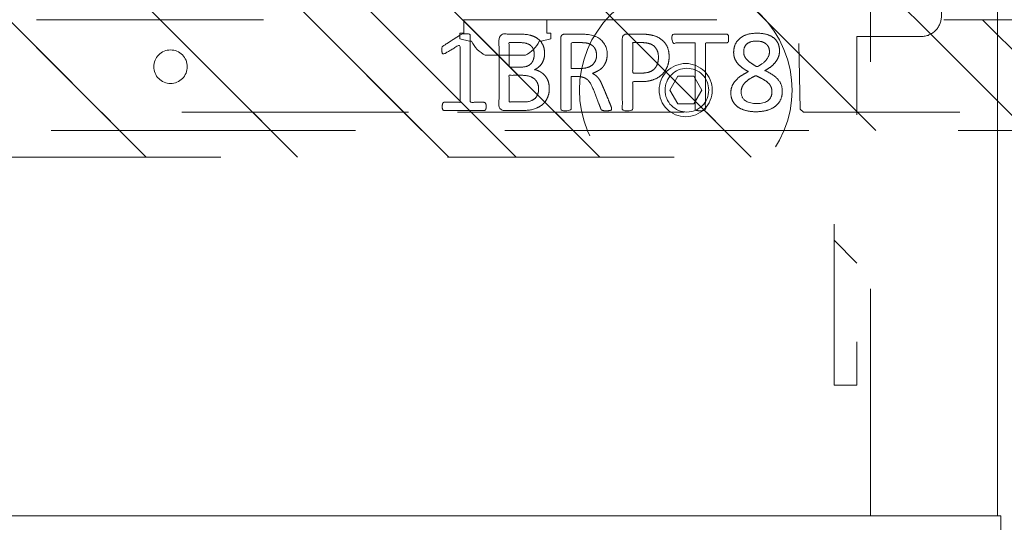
# Model space of a CAD drawing. Header units: inches. Extents: x -467 to -292, y -214 to 28.
# Tile 5 of 81: x -388.69 to -382.9, y -49.31 to -46.36. Entities that reach past the tile are written whole.
import ezdxf

# ---------------------------------------------------------------- set-up
doc = ezdxf.new("R2010")
doc.units = ezdxf.units.IN
doc.header["$LTSCALE"] = 32
doc.header["$MEASUREMENT"] = 0
doc.linetypes.add('Dash Style-1', pattern=[0.083328, 0.041656, -0.041672])
for name, color, linetype, lineweight in [('DashLine', 7, 'Dash Style-1', 13), ('DashLineFill', 7, 'Dash Style-1', 13), ('Drawing', 7, 'Continuous', 18), ('Metal-Black', 7, 'Continuous', 18), ('None', 7, 'Continuous', 18), ('Plastic-BracketCover', 7, 'Continuous', 13), ('SolidLine', 7, 'Continuous', 15), ('WasteShelf_H', 7, 'Continuous', 18), ('Wood_1-H', 7, 'Continuous', 13)]:
    doc.layers.add(name, color=color, linetype=linetype, lineweight=lineweight)
doc.layers.add('Metal-Leg', color=7, linetype='Continuous', lineweight=18, true_color=0x4c4c4c)
pattern_1 = [(45, (0, 0), (-1.613, 1.9357), []), (45, (-1.0608, 1.0608), (-0.472346, 0.41676), [])]

# ---------------------------------------------------------------- blocks, each defined once
blk = doc.blocks.new('1BP8DW-Leveler (2D)')
at = {"layer": 'DashLine', "flags": 128}
for points in [[(0.625, 0), (0.622, -0.0613), (0.613, -0.1219), (0.5981, -0.1814), (0.5774, -0.2392), (0.5512, -0.2946), (0.5197, -0.3472), (0.4831, -0.3965), (0.4419, -0.4419), (0.3965, -0.4831), (0.3472, -0.5197), (0.2946, -0.5512), (0.2392, -0.5774), (0.1814, -0.5981), (0.1219, -0.613), (0.0613, -0.622), (0, -0.625), (-0.0613, -0.622), (-0.1219, -0.613), (-0.1814, -0.5981), (-0.2392, -0.5774), (-0.2946, -0.5512), (-0.3472, -0.5197), (-0.3965, -0.4831), (-0.4419, -0.4419), (-0.4831, -0.3965), (-0.5197, -0.3472), (-0.5512, -0.2946), (-0.5774, -0.2392), (-0.5981, -0.1814), (-0.613, -0.1219), (-0.622, -0.0613), (-0.625, 0), (-0.622, 0.0613), (-0.613, 0.1219), (-0.5981, 0.1814), (-0.5774, 0.2392), (-0.5512, 0.2946), (-0.5197, 0.3472), (-0.4831, 0.3965), (-0.4419, 0.4419), (-0.3965, 0.4831), (-0.3472, 0.5197), (-0.2946, 0.5512), (-0.2392, 0.5774), (-0.1814, 0.5981), (-0.1219, 0.613), (-0.0613, 0.622), (0, 0.625), (0.0613, 0.622), (0.1219, 0.613), (0.1814, 0.5981), (0.2392, 0.5774), (0.2946, 0.5512), (0.3472, 0.5197), (0.3965, 0.4831), (0.4419, 0.4419), (0.4831, 0.3965), (0.5197, 0.3472), (0.5512, 0.2946), (0.5774, 0.2392), (0.5981, 0.1814), (0.613, 0.1219), (0.622, 0.0613)], [(0, 0.1562), (0.0153, 0.1555), (0.0305, 0.1532), (0.0454, 0.1495), (0.0598, 0.1444), (0.0737, 0.1378), (0.0868, 0.1299), (0.0991, 0.1208), (0.1105, 0.1105), (0.1208, 0.0991), (0.1299, 0.0868), (0.1378, 0.0737), (0.1444, 0.0598), (0.1495, 0.0454), (0.1532, 0.0305), (0.1555, 0.0153), (0.1562, 0), (0.1555, -0.0153), (0.1532, -0.0305), (0.1495, -0.0454), (0.1444, -0.0598), (0.1378, -0.0737), (0.1299, -0.0868), (0.1208, -0.0991), (0.1105, -0.1105), (0.0991, -0.1208), (0.0868, -0.1299), (0.0737, -0.1378), (0.0598, -0.1444), (0.0454, -0.1495), (0.0305, -0.1532), (0.0153, -0.1555), (0, -0.1562), (-0.0153, -0.1555), (-0.0305, -0.1532), (-0.0454, -0.1495), (-0.0598, -0.1444), (-0.0737, -0.1378), (-0.0868, -0.1299), (-0.0991, -0.1208), (-0.1105, -0.1105), (-0.1208, -0.0991), (-0.1299, -0.0868), (-0.1378, -0.0737), (-0.1444, -0.0598), (-0.1495, -0.0454), (-0.1532, -0.0305), (-0.1555, -0.0153), (-0.1562, 0), (-0.1555, 0.0153), (-0.1532, 0.0305), (-0.1495, 0.0454), (-0.1444, 0.0598), (-0.1378, 0.0737), (-0.1299, 0.0868), (-0.1208, 0.0991), (-0.1105, 0.1105), (-0.0991, 0.1208), (-0.0868, 0.1299), (-0.0737, 0.1378), (-0.0598, 0.1444), (-0.0454, 0.1495), (-0.0305, 0.1532), (-0.0153, 0.1555)], [(0, 0.0937), (-0.0812, 0.0469), (-0.0812, -0.0469), (0, -0.0938), (0.0812, -0.0469), (0.0812, 0.0469)]]:
    blk.add_lwpolyline(points, close=True, dxfattribs=at)
blk = doc.blocks.new('1BRPX5-Util_Bkt_Sm-F (2D)')
at = {"layer": 'DashLineFill', "linetype": 'Continuous', "lineweight": 13}
h = blk.add_hatch(dxfattribs=at)
h.set_pattern_fill('Steel', color=253, style=0, pattern_type=2)
h.set_pattern_definition(pattern_1)
edge = h.paths.add_edge_path()
edge.add_line((-4.4685, 4.4134), (-3.1299, 4.4134))
edge.add_line((-3.1299, 4.4134), (-3.1299, -1.8543))
edge.add_line((-3.1299, -1.8543), (-4.4685, -1.8543))
edge.add_line((-4.4685, -1.8543), (-4.4685, -1.9882))
edge.add_line((-4.4685, -1.9882), (-2.4213, -1.9882))
edge.add_line((-2.4213, -1.9882), (-2.4213, -2.3661))
edge.add_arc((-2.3031, -2.3661), 0.1181, 180, 270)
edge.add_line((-2.3031, -2.4843), (2.3031, -2.4843))
edge.add_arc((2.3031, -2.3661), 0.1181, 270, 360)
edge.add_line((2.4213, -2.3661), (2.4213, -1.9882))
edge.add_line((2.4213, -1.9882), (4.4685, -1.9882))
edge.add_line((4.4685, -1.9882), (4.4685, -1.8543))
edge.add_line((4.4685, -1.8543), (3.1299, -1.8543))
edge.add_line((3.1299, -1.8543), (3.1299, 4.4134))
edge.add_line((3.1299, 4.4134), (4.4685, 4.4134))
edge.add_line((4.4685, 4.4134), (4.4685, 4.5472))
edge.add_line((4.4685, 4.5472), (2.4213, 4.5472))
edge.add_line((2.4213, 4.5472), (2.4213, 4.9252))
edge.add_arc((2.3031, 4.9252), 0.1181, 0, 90)
edge.add_line((2.3031, 5.0433), (-2.3031, 5.0433))
edge.add_arc((-2.3031, 4.9252), 0.1181, 90, 180)
edge.add_line((-2.4213, 4.9252), (-2.4213, 4.5472))
edge.add_line((-2.4213, 4.5472), (-4.4685, 4.5472))
edge.add_line((-4.4685, 4.5472), (-4.4685, 4.4134))
at = {"layer": 'DashLineFill', "flags": 128}
blk.add_lwpolyline([(-4.4685, 4.4134), (-3.1299, 4.4134), (-3.1299, -1.8543), (-4.4685, -1.8543), (-4.4685, -1.9882), (-2.4213, -1.9882), (-2.4213, -2.3661, 0.414214), (-2.3031, -2.4843), (2.3031, -2.4843, 0.414214), (2.4213, -2.3661), (2.4213, -1.9882), (4.4685, -1.9882), (4.4685, -1.8543), (3.1299, -1.8543), (3.1299, 4.4134), (4.4685, 4.4134), (4.4685, 4.5472), (2.4213, 4.5472), (2.4213, 4.9252, 0.414214), (2.3031, 5.0433), (-2.3031, 5.0433, 0.414214), (-2.4213, 4.9252), (-2.4213, 4.5472), (-4.4685, 4.5472)], format="xyb", close=True, dxfattribs=at)
at = {"layer": 'SolidLine', "flags": 128}
blk.add_lwpolyline([(-2.7362, -0.8597), (-2.7236, -0.8603), (-2.7112, -0.8622), (-2.6989, -0.8652), (-2.687, -0.8695), (-2.6756, -0.8749), (-2.6648, -0.8813), (-2.6547, -0.8889), (-2.6454, -0.8973), (-2.6369, -0.9067), (-2.6294, -0.9168), (-2.6229, -0.9276), (-2.6175, -0.939), (-2.6133, -0.9509), (-2.6102, -0.9631), (-2.6083, -0.9756), (-2.6077, -0.9882), (-2.6083, -1.0008), (-2.6102, -1.0133), (-2.6133, -1.0255), (-2.6175, -1.0374), (-2.6229, -1.0488), (-2.6294, -1.0596), (-2.6369, -1.0697), (-2.6454, -1.0791), (-2.6547, -1.0875), (-2.6648, -1.095), (-2.6756, -1.1015), (-2.687, -1.1069), (-2.6989, -1.1112), (-2.7112, -1.1142), (-2.7236, -1.1161), (-2.7362, -1.1167), (-2.7488, -1.1161), (-2.7613, -1.1142), (-2.7735, -1.1112), (-2.7854, -1.1069), (-2.7968, -1.1015), (-2.8076, -1.095), (-2.8177, -1.0875), (-2.8271, -1.0791), (-2.8356, -1.0697), (-2.8431, -1.0596), (-2.8495, -1.0488), (-2.8549, -1.0374), (-2.8592, -1.0255), (-2.8623, -1.0133), (-2.8641, -1.0008), (-2.8647, -0.9882), (-2.8641, -0.9756), (-2.8623, -0.9631), (-2.8592, -0.9509), (-2.8549, -0.939), (-2.8495, -0.9276), (-2.8431, -0.9168), (-2.8356, -0.9067), (-2.8271, -0.8973), (-2.8177, -0.8889), (-2.8076, -0.8813), (-2.7968, -0.8749), (-2.7854, -0.8695), (-2.7735, -0.8652), (-2.7613, -0.8622), (-2.7488, -0.8603)], close=True, dxfattribs=at)
at = {"layer": 'Metal-Black', "color": 7}
blk.add_blockref('1BP8DW-Leveler (2D)', (-2.7362, -0.9815), dxfattribs=at)
blk = doc.blocks.new('Group-53')
at = {"layer": 'DashLine', "flags": 128}
blk.add_lwpolyline([(10.4528, -75.748), (10.4528, -57.7165), (11.2008, -57.7165), (11.2008, -75.748)], close=True, dxfattribs=at)
at = {"layer": 'SolidLine', "flags": 128}
for points in [[(3.8386, -75.748), (3.8386, -0.748), (11.2008, -0.748), (11.2008, -75.748)], [(0, -76.4961), (11.2205, -76.4961), (11.2205, -75.748), (0.748, -75.748), (0, -76.4961)]]:
    blk.add_lwpolyline(points, close=True, dxfattribs=at)
at = {"layer": 'Wood_1-H', "color": 7, "rotation": 90}
blk.add_blockref('1BRPX5-Util_Bkt_Sm-F (2D)', (8.3858, -70.5118), dxfattribs=at)
blk = doc.blocks.new('Group-57')
at = {"layer": 'WasteShelf_H', "color": 7}
for points, knots in [([(-2.8316, 6.2154), (-2.839, 6.2154), (-2.8528, 6.2182), (-2.8556, 6.2265), (-2.8556, 6.3455), (-2.8556, 6.4645), (-2.8537, 6.4682), (-2.8482, 6.4719), (-2.839, 6.4738), (-2.826, 6.4738), (-2.8168, 6.4719), (-2.8113, 6.4701), (-2.8076, 6.4645), (-2.8076, 6.4156), (-2.8076, 6.3686), (-2.6378, 6.3686), (-2.468, 6.3686), (-2.4938, 6.4119), (-2.5197, 6.4553), (-2.5215, 6.4609), (-2.5234, 6.4701), (-2.5197, 6.4738), (-2.5086, 6.4756), (-2.4962, 6.4756), (-2.4865, 6.4756), (-2.4809, 6.4738), (-2.4772, 6.4701), (-2.4754, 6.4664), (-2.4422, 6.4147), (-2.409, 6.363), (-2.4071, 6.3612), (-2.4071, 6.3575), (-2.4053, 6.352), (-2.4053, 6.3349), (-2.4053, 6.3169), (-2.409, 6.3114), (-2.4126, 6.3095), (-2.611, 6.3095), (-2.8076, 6.3095), (-2.8076, 6.2689), (-2.8076, 6.2246), (-2.8113, 6.2209), (-2.8168, 6.2173), (-2.826, 6.2154), (-2.8316, 6.2154)], [0, 0, 0, 0.00261, 0.007831, 0.010441, 0.176195, 0.178805, 0.181415, 0.184026, 0.186636, 0.188594, 0.190551, 0.192509, 0.194467, 0.244389, 0.244389, 0.424498, 0.424498, 0.47805, 0.47805, 0.484241, 0.490432, 0.496622, 0.502813, 0.507071, 0.510941, 0.514811, 0.518682, 0.518682, 0.576295, 0.576295, 0.578743, 0.58119, 0.583638, 0.590247, 0.593184, 0.596122, 0.599059, 0.911881, 0.911881, 0.976501, 0.982376, 0.988251, 0.994125, 1, 1, 1]), ([(-2.7264, 5.8443), (-2.7485, 5.8443), (-2.7836, 5.8554), (-2.8131, 5.8738), (-2.8334, 5.9015), (-2.8556, 5.9513), (-2.8556, 6.0584), (-2.8556, 6.1248), (-2.8445, 6.1396), (-2.6313, 6.1396), (-2.4182, 6.1396), (-2.4071, 6.1248), (-2.4071, 6.0667), (-2.4071, 5.9753), (-2.4237, 5.9237), (-2.4514, 5.8904), (-2.4938, 5.872), (-2.5363, 5.872), (-2.5658, 5.8794), (-2.5898, 5.8941), (-2.6101, 5.9181), (-2.6157, 5.931), (-2.6193, 5.9126), (-2.6378, 5.8812), (-2.6655, 5.8572), (-2.7042, 5.8443), (-2.7264, 5.8443)], [0, 0, 0, 0.031455, 0.06291, 0.094366, 0.125821, 0.188731, 0.266159, 0.275837, 0.285516, 0.435531, 0.44521, 0.454888, 0.521427, 0.574659, 0.627891, 0.681123, 0.734355, 0.762747, 0.791139, 0.819531, 0.847924, 0.847924, 0.885943, 0.923962, 0.961981, 1, 1, 1]), ([(-2.7301, 5.907), (-2.7098, 5.907), (-2.6802, 5.92), (-2.6599, 5.944), (-2.6489, 5.9809), (-2.6489, 6.0445), (-2.6489, 6.0805), (-2.7273, 6.0805), (-2.8057, 6.0805), (-2.8057, 6.0371), (-2.8057, 5.9532), (-2.7781, 5.92), (-2.7485, 5.907), (-2.7301, 5.907)], [0, 0, 0, 0.079156, 0.158312, 0.237468, 0.316624, 0.419526, 0.419526, 0.643799, 0.643799, 0.767809, 0.883905, 0.941952, 1, 1, 1]), ([(-2.5271, 5.9329), (-2.5105, 5.9329), (-2.4846, 5.9421), (-2.4662, 5.9624), (-2.4569, 5.9938), (-2.4569, 6.0491), (-2.4569, 6.0805), (-2.5289, 6.0805), (-2.6009, 6.0805), (-2.6009, 6.0464), (-2.6009, 5.9901), (-2.5898, 5.9606), (-2.5695, 5.9421), (-2.5418, 5.9329), (-2.5271, 5.9329)], [0, 0, 0, 0.074499, 0.148998, 0.223496, 0.297995, 0.395417, 0.395417, 0.61891, 0.61891, 0.724928, 0.793696, 0.862464, 0.931232, 1, 1, 1]), ([(-2.8463, 5.478), (-2.85, 5.478), (-2.8537, 5.4798), (-2.8556, 5.4872), (-2.8574, 5.5001), (-2.8574, 5.5186), (-2.8556, 5.5296), (-2.8537, 5.537), (-2.8482, 5.5407), (-2.8426, 5.5426), (-2.79, 5.5629), (-2.7375, 5.5832), (-2.719, 5.5906), (-2.6895, 5.6053), (-2.6673, 5.6275), (-2.6563, 5.657), (-2.6563, 5.6967), (-2.6563, 5.716), (-2.7513, 5.716), (-2.85, 5.716), (-2.8537, 5.7197), (-2.8556, 5.7271), (-2.8574, 5.7382), (-2.8574, 5.7548), (-2.8556, 5.7659), (-2.8537, 5.7733), (-2.85, 5.7769), (-2.6387, 5.7769), (-2.4182, 5.7769), (-2.4071, 5.7622), (-2.4071, 5.7068), (-2.4071, 5.6422), (-2.409, 5.6201), (-2.4108, 5.6108), (-2.4145, 5.585), (-2.4348, 5.5444), (-2.4643, 5.5186), (-2.5031, 5.5038), (-2.5474, 5.5038), (-2.5843, 5.5167), (-2.612, 5.5389), (-2.6304, 5.5721), (-2.6378, 5.5906), (-2.6433, 5.5795), (-2.6581, 5.561), (-2.6784, 5.5463), (-2.7061, 5.5333), (-2.7227, 5.526), (-2.7716, 5.5057), (-2.8205, 5.4854), (-2.8334, 5.4798), (-2.8445, 5.478), (-2.8463, 5.478)], [0, 0, 0, 0.004018, 0.008035, 0.012053, 0.01607, 0.020088, 0.024105, 0.028123, 0.03214, 0.03214, 0.070951, 0.070951, 0.084634, 0.098317, 0.112001, 0.125684, 0.138745, 0.138745, 0.202807, 0.205295, 0.207782, 0.21027, 0.212758, 0.214748, 0.216739, 0.218729, 0.220719, 0.332671, 0.339637, 0.346603, 0.391882, 0.407555, 0.423229, 0.423229, 0.466696, 0.510164, 0.553631, 0.597099, 0.640566, 0.684033, 0.727501, 0.770968, 0.770968, 0.798042, 0.825115, 0.852188, 0.879262, 0.879262, 0.958132, 0.958132, 0.979066, 1, 1, 1]), ([(-2.5326, 5.5666), (-2.5049, 5.5666), (-2.4699, 5.5906), (-2.4606, 5.6182), (-2.4588, 5.6275), (-2.4569, 5.6496), (-2.4569, 5.6911), (-2.4569, 5.716), (-2.5326, 5.716), (-2.6083, 5.716), (-2.6083, 5.6874), (-2.6083, 5.6348), (-2.5972, 5.6016), (-2.5751, 5.5776), (-2.5474, 5.5666), (-2.5326, 5.5666)], [0, 0, 0, 0.142515, 0.285031, 0.285031, 0.330993, 0.376955, 0.445899, 0.445899, 0.655281, 0.655281, 0.734439, 0.800829, 0.867219, 0.93361, 1, 1, 1]), ([(-2.5381, 5.14), (-2.5732, 5.14), (-2.6267, 5.1621), (-2.6636, 5.2027), (-2.6858, 5.2618), (-2.6858, 5.3291), (-2.6858, 5.3541), (-2.7661, 5.3541), (-2.85, 5.3541), (-2.8537, 5.3578), (-2.8556, 5.3651), (-2.8574, 5.3762), (-2.8574, 5.3928), (-2.8556, 5.4039), (-2.8537, 5.4113), (-2.85, 5.415), (-2.6396, 5.415), (-2.42, 5.415), (-2.4071, 5.4002), (-2.4071, 5.343), (-2.4071, 5.2802), (-2.4108, 5.2544), (-2.4182, 5.2175), (-2.4403, 5.1806), (-2.4717, 5.1529), (-2.5141, 5.14), (-2.5381, 5.14)], [0, 0, 0, 0.066268, 0.132535, 0.198803, 0.26507, 0.303966, 0.303966, 0.429297, 0.43506, 0.440822, 0.446584, 0.452347, 0.456957, 0.461567, 0.466177, 0.470786, 0.728938, 0.745073, 0.761208, 0.845107, 0.870922, 0.896738, 0.922553, 0.948369, 0.974184, 1, 1, 1]), ([(-2.5437, 5.2027), (-2.516, 5.2027), (-2.4791, 5.223), (-2.4625, 5.2526), (-2.4569, 5.2839), (-2.4569, 5.3273), (-2.4569, 5.3541), (-2.5464, 5.3541), (-2.6359, 5.3541), (-2.6359, 5.3273), (-2.6359, 5.2747), (-2.623, 5.2378), (-2.5972, 5.2138), (-2.564, 5.2027), (-2.5437, 5.2027)], [0, 0, 0, 0.053098, 0.106195, 0.159293, 0.212391, 0.297937, 0.297937, 0.584068, 0.584068, 0.669615, 0.752211, 0.834807, 0.917404, 1, 1, 1]), ([(-2.4329, 4.7901), (-2.4389, 4.7901), (-2.4496, 4.7901), (-2.4551, 4.7937), (-2.4588, 4.7993), (-2.4588, 4.8639), (-2.4588, 4.9266), (-2.6526, 4.9266), (-2.85, 4.9266), (-2.8537, 4.9303), (-2.8556, 4.9377), (-2.8574, 4.9488), (-2.8574, 4.9654), (-2.8556, 4.9764), (-2.8537, 4.9838), (-2.85, 4.9875), (-2.6526, 4.9875), (-2.4588, 4.9875), (-2.4588, 5.0503), (-2.4588, 5.1149), (-2.4551, 5.1204), (-2.4496, 5.1222), (-2.4403, 5.1241), (-2.4274, 5.1241), (-2.4163, 5.1222), (-2.4108, 5.1204), (-2.4071, 5.1149), (-2.4071, 4.9571), (-2.4071, 4.7993), (-2.4108, 4.7937), (-2.4163, 4.7901), (-2.4274, 4.7901), (-2.4329, 4.7901)], [0, 0, 0, 0.003046, 0.005389, 0.007733, 0.010076, 0.089744, 0.089744, 0.335779, 0.340465, 0.345152, 0.349838, 0.354524, 0.360382, 0.36624, 0.372099, 0.377957, 0.6855, 0.6855, 0.785085, 0.788014, 0.790943, 0.793872, 0.796801, 0.798998, 0.801195, 0.803391, 0.805588, 0.991213, 0.99341, 0.995606, 0.997803, 1, 1, 1]), ([(-2.7411, 4.4744), (-2.7688, 4.4744), (-2.815, 4.4947), (-2.8463, 4.5353), (-2.8629, 4.5925), (-2.8629, 4.6626), (-2.8482, 4.718), (-2.8187, 4.7568), (-2.7781, 4.7771), (-2.7301, 4.7771), (-2.695, 4.7623), (-2.6655, 4.7365), (-2.6396, 4.6977), (-2.6267, 4.6737), (-2.6157, 4.6959), (-2.5917, 4.7272), (-2.564, 4.7494), (-2.5326, 4.7605), (-2.4902, 4.7605), (-2.4496, 4.7438), (-2.4182, 4.7088), (-2.4016, 4.6571), (-2.4016, 4.587), (-2.4182, 4.5372), (-2.4459, 4.5058), (-2.4828, 4.491), (-2.5234, 4.491), (-2.5547, 4.5021), (-2.5843, 4.5242), (-2.6101, 4.5556), (-2.6212, 4.5778), (-2.6544, 4.5002), (-2.7208, 4.4744), (-2.7411, 4.4744)], [0, 0, 0, 0.040945, 0.08189, 0.122836, 0.163781, 0.200632, 0.237482, 0.274333, 0.311184, 0.338205, 0.365227, 0.392248, 0.419269, 0.419269, 0.443822, 0.468375, 0.492928, 0.51748, 0.549396, 0.581313, 0.613229, 0.645145, 0.677061, 0.708977, 0.740893, 0.772809, 0.799408, 0.826007, 0.852606, 0.879205, 0.879205, 0.969801, 1, 1, 1]), ([(-2.7467, 4.5353), (-2.7301, 4.5353), (-2.7042, 4.5464), (-2.6821, 4.5704), (-2.6618, 4.6054), (-2.6507, 4.6294), (-2.6599, 4.6516), (-2.6821, 4.6848), (-2.7042, 4.7051), (-2.7301, 4.7162), (-2.815, 4.7162), (-2.815, 4.5796), (-2.7781, 4.5353), (-2.7467, 4.5353)], [0, 0, 0, 0.062166, 0.124332, 0.186498, 0.248664, 0.248664, 0.305108, 0.361552, 0.417996, 0.474441, 0.742583, 0.871292, 1, 1, 1]), ([(-2.5105, 4.5501), (-2.4957, 4.5501), (-2.4735, 4.5593), (-2.4569, 4.5796), (-2.4477, 4.6073), (-2.4477, 4.6626), (-2.4809, 4.7014), (-2.5252, 4.7014), (-2.5474, 4.6922), (-2.5677, 4.6719), (-2.588, 4.6423), (-2.599, 4.622), (-2.5806, 4.587), (-2.5363, 4.5501), (-2.5105, 4.5501)], [0, 0, 0, 0.064819, 0.129638, 0.194457, 0.259276, 0.388914, 0.518552, 0.583375, 0.648198, 0.71302, 0.777843, 0.777843, 0.888922, 1, 1, 1])]:
    blk.add_open_spline(points, degree=2, knots=knots, dxfattribs=at)
blk = doc.blocks.new('1BRPT8_Cover (2D)')
at = {"layer": 'DashLineFill', "linetype": 'Continuous', "lineweight": 13}
h = blk.add_hatch(dxfattribs=at)
h.set_pattern_fill('Steel', color=253, style=0, pattern_type=2)
h.set_pattern_definition(pattern_1)
h.paths.add_polyline_path([(-1.5945, -8.7638), (-2.3228, -8.7638), (-2.3228, -8.7511), (-2.8261, -8.7423), (-2.8664, -8.7028), (-2.8664, -6.673), (-2.8472, -6.6533), (-2.3228, -6.6441), (-2.3228, -6.5842), (-2.8472, -6.5751), (-2.8664, -6.5554), (-2.8664, -4.4682), (-2.8472, -4.4486), (-2.3228, -4.4394), (-2.3228, -4.3795), (-2.8472, -4.3703), (-2.8664, -4.3507), (-2.8664, -2.2635), (-2.8472, -2.2438), (-2.3228, -2.2347), (-2.3228, -2.1748), (-2.8472, -2.1656), (-2.8664, -2.1459), (-2.8664, -0.0588), (-2.8472, -0.0391), (-2.3228, -0.03), (-2.3228, 0.03), (-2.8472, 0.0391), (-2.8664, 0.0588), (-2.8664, 2.1459), (-2.8472, 2.1656), (-2.3228, 2.1748), (-2.3228, 2.2347), (-2.8472, 2.2438), (-2.8664, 2.2635), (-2.8664, 4.3507), (-2.8472, 4.3703), (-2.3228, 4.3795), (-2.3228, 4.4394), (-2.8472, 4.4486), (-2.8664, 4.4682), (-2.8655, 6.5554), (-2.8472, 6.5751), (-2.3228, 6.5842), (-2.3228, 6.6441), (-2.8472, 6.6533), (-2.8664, 6.673), (-2.8664, 8.7028), (-2.8261, 8.7423), (-1.5945, 8.7638), (-1.5945, 8.8583), (-2.9724, 8.8583), (-2.9724, -8.8583), (-1.5945, -8.8583)])
h = blk.add_hatch(dxfattribs=at)
h.set_pattern_fill('Steel', color=253, style=0, pattern_type=2)
h.set_pattern_definition(pattern_1)
h.paths.add_polyline_path([(-2.3228, 8.8583), (-2.3228, -8.8583), (-2.9724, -8.8583), (-2.9724, 8.8583)])
at = {"layer": 'DashLineFill', "flags": 128}
for points in [[(-1.5945, -8.7638), (-2.3228, -8.7638), (-2.3228, -8.7511), (-2.8261, -8.7423), (-2.8664, -8.7028), (-2.8664, -6.673), (-2.8472, -6.6533), (-2.3228, -6.6441), (-2.3228, -6.5842), (-2.8472, -6.5751), (-2.8664, -6.5554), (-2.8664, -4.4682), (-2.8472, -4.4486), (-2.3228, -4.4394), (-2.3228, -4.3795), (-2.8472, -4.3703), (-2.8664, -4.3507), (-2.8664, -2.2635), (-2.8472, -2.2438), (-2.3228, -2.2347), (-2.3228, -2.1748), (-2.8472, -2.1656), (-2.8664, -2.1459), (-2.8664, -0.0588), (-2.8472, -0.0391), (-2.3228, -0.03), (-2.3228, 0.03), (-2.8472, 0.0391), (-2.8664, 0.0588), (-2.8664, 2.1459), (-2.8472, 2.1656), (-2.3228, 2.1748), (-2.3228, 2.2347), (-2.8472, 2.2438), (-2.8664, 2.2635), (-2.8664, 4.3507), (-2.8472, 4.3703), (-2.3228, 4.3795), (-2.3228, 4.4394), (-2.8472, 4.4486), (-2.8664, 4.4682), (-2.8655, 6.5554), (-2.8472, 6.5751), (-2.3228, 6.5842), (-2.3228, 6.6441), (-2.8472, 6.6533), (-2.8664, 6.673), (-2.8664, 8.7028), (-2.8261, 8.7423), (-1.5945, 8.7638), (-1.5945, 8.8583), (-2.9724, 8.8583), (-2.9724, -8.8583), (-1.5945, -8.8583)], [(-2.3228, 8.8583), (-2.3228, -8.8583), (-2.9724, -8.8583), (-2.9724, 8.8583)]]:
    blk.add_lwpolyline(points, close=True, dxfattribs=at)
at = {"layer": 'SolidLine', "flags": 128}
blk.add_lwpolyline([(-2.5, 8.0709), (-2.5005, 8.0612), (-2.5019, 8.0517), (-2.5042, 8.0423), (-2.5075, 8.0332), (-2.5116, 8.0245), (-2.5166, 8.0162), (-2.5223, 8.0084), (-2.5288, 8.0013), (-2.536, 7.9948), (-2.5437, 7.989), (-2.552, 7.9841), (-2.5608, 7.9799), (-2.5699, 7.9767), (-2.5792, 7.9743), (-2.5888, 7.9729), (-2.5984, 7.9724), (-2.6081, 7.9729), (-2.6176, 7.9743), (-2.627, 7.9767), (-2.6361, 7.9799), (-2.6448, 7.9841), (-2.6531, 7.989), (-2.6609, 7.9948), (-2.668, 8.0013), (-2.6745, 8.0084), (-2.6803, 8.0162), (-2.6852, 8.0245), (-2.6894, 8.0332), (-2.6926, 8.0423), (-2.695, 8.0517), (-2.6964, 8.0612), (-2.6969, 8.0709), (-2.6964, 8.0805), (-2.695, 8.0901), (-2.6926, 8.0994), (-2.6894, 8.1085), (-2.6852, 8.1173), (-2.6803, 8.1255), (-2.6745, 8.1333), (-2.668, 8.1405), (-2.6609, 8.1469), (-2.6531, 8.1527), (-2.6448, 8.1577), (-2.6361, 8.1618), (-2.627, 8.1651), (-2.6176, 8.1674), (-2.6081, 8.1688), (-2.5984, 8.1693), (-2.5888, 8.1688), (-2.5792, 8.1674), (-2.5699, 8.1651), (-2.5608, 8.1618), (-2.552, 8.1577), (-2.5437, 8.1527), (-2.536, 8.1469), (-2.5288, 8.1405), (-2.5223, 8.1333), (-2.5166, 8.1255), (-2.5116, 8.1173), (-2.5075, 8.1085), (-2.5042, 8.0994), (-2.5019, 8.0901), (-2.5005, 8.0805)], close=True, dxfattribs=at)
at = {"layer": 'WasteShelf_H', "color": 7}
blk.add_blockref('Group-57', (0, 0), dxfattribs=at)
blk = doc.blocks.new('TL14_upper_leg (2D)')
at = {"layer": 'SolidLine', "flags": 128}
blk.add_lwpolyline([(-2.3228, 0.2437), (-2.4016, 0.2437), (-2.4016, 0.2677), (-2.4341, 0.2677), (-2.4493, 0.2108), (-2.4493, 0.1992, 0.157975), (-2.5315, 0.1181), (-2.5315, -0.1181, 0.156027), (-2.4493, -0.1991), (-2.4493, -0.2108), (-2.4341, -0.2677), (-2.4016, -0.2677), (-2.4016, -0.2437), (-2.3228, -0.2437)], format="xyb", close=True, dxfattribs=at)
blk = doc.blocks.new('StructEnd-R3 (2D)')
at = {"layer": 'Metal-Leg', "color": 7}
blk.add_blockref('TL14_upper_leg (2D)', (0, 0), dxfattribs=at)
at = {"layer": 'Plastic-BracketCover', "color": 7}
blk.add_blockref('1BRPT8_Cover (2D)', (-0.0002, -6.1024), dxfattribs=at)
blk = doc.blocks.new('Group-90')
at = {"layer": 'None'}
blk.add_blockref('Group-53', (0, 0), dxfattribs=at)
at = {"layer": 'SolidLine', "color": 7, "rotation": 90}
blk.add_blockref('StructEnd-R3 (2D)', (8.3071, -70.5118), dxfattribs=at)
blk = doc.blocks.new('SL Runoff Utility L Desk2 (2D)')
at = {"layer": 'None'}
blk.add_blockref('Group-90', (0, 0), dxfattribs=at)
at = {"layer": 'Drawing', "color": 0, "flags": 1}
for tag in ['Tag', 'Catalog', 'Option1', 'Option2', 'Option3', 'Option4', 'Option5', 'Option6', 'Option7', 'Option8', 'Option9', 'Option10', 'Option11', 'Option12', 'Custom', 'FinishGroup', 'Discount', 'Item2', 'Item3', 'Item6', 'Item9', 'Item10', 'Item12', 'Item13', 'Item16', 'Item19', 'Item20', 'Item21', 'Item22', 'Item23', 'Item24', 'Item25', 'Item8', 'Item18', 'Item1', 'Item4', 'Item5', 'Item7', 'Item11', 'Item14', 'Item15', 'Item17']:
    blk.add_attdef(tag, (-39.5672, -45.141), '', height=0.00709, dxfattribs=at)

msp = doc.modelspace()

# ---------------------------------------------------------------- block references
at = {"layer": 'Drawing'}
msp.add_blockref('SL Runoff Utility L Desk2 (2D)', (-394.1446, 26.4764), dxfattribs=at)

doc.saveas('drawing.dxf')
